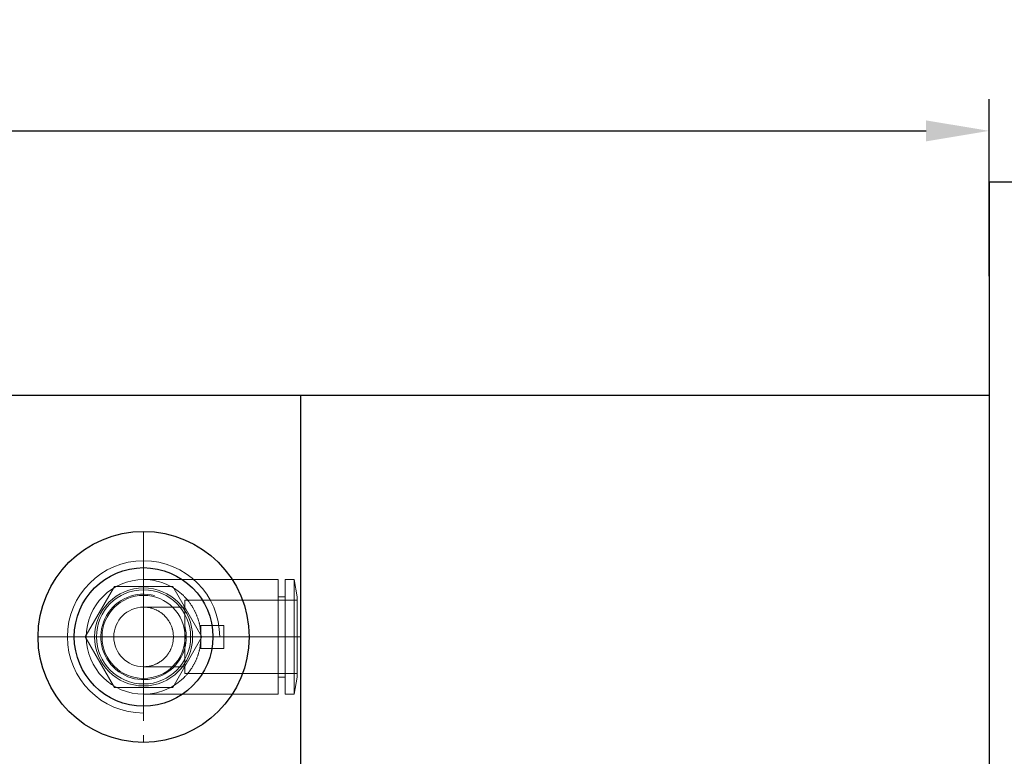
# Model space of a CAD drawing. Header units: millimetres. Extents: x 12686 to 16699, y 5703 to 8717.
# Tile 17 of 20: x 15445 to 15659, y 8357 to 8517. Entities that reach past the tile are written whole.
import ezdxf

# ---------------------------------------------------------------- set-up
doc = ezdxf.new("R2010")
doc.units = ezdxf.units.MM
doc.header["$MEASUREMENT"] = 0
doc.linetypes.add('CENTER', pattern=[50.8, 31.75, -6.35, 6.35, -6.35])
doc.layers.get('Defpoints').update_dxf_attribs({"lineweight": 25})
for name, color, linetype, lineweight in [('图层1', 7, 'Continuous', 25), ('图层2', 3, 'CENTER', 13), ('图层3', 2, 'Continuous', 13), ('图层7', 4, 'Continuous', 15)]:
    doc.layers.add(name, color=color, linetype=linetype, lineweight=lineweight)
doc.dimstyles.new('ISO-25', dxfattribs={"dimtxt": 2.5, "dimasz": 2.5, "dimexe": 1.25, "dimexo": 0.625, "dimtad": 1, "dimtxsty": 'Standard', "dimcen": 2.5, "dimadec": 0, "dimazin": 0, "dimtfac": 1, "dimtmove": 0, "dimatfit": 3, "dimfxl": 1, "dimarcsym": 0})

# ---------------------------------------------------------------- blocks, each defined once
blk = doc.blocks.new('*D4680')
at = {"layer": 'Defpoints', "color": 0}
for p in [(15656.14, 8492.92), (15073.14, 8458.72), (15656.14, 8457.77)]:
    blk.add_point(p, dxfattribs=at)
at = {"layer": '图层3', "color": 0, "lineweight": -2}
for p, q in [((15073.14, 8462.16), (15073.14, 8499.8)), ((15656.14, 8461.21), (15656.14, 8499.8)), ((15086.89, 8492.92), (15642.39, 8492.92))]:
    blk.add_line(p, q, dxfattribs=at)
at = {"layer": '图层3', "color": 0}
for points in [[(15086.89, 8495.21), (15086.89, 8490.63), (15073.14, 8492.92)], [(15642.39, 8490.63), (15642.39, 8495.21), (15656.14, 8492.92)]]:
    blk.add_solid(points, dxfattribs=at)
at = {"layer": '图层3', "color": 0, "insert": (15364.64, 8503.23), "char_height": 13.75, "attachment_point": 5}
blk.add_mtext('583', dxfattribs=at)
blk = doc.blocks.new('*D4685')
at = {"layer": 'Defpoints', "color": 0}
for p in [(16349.14, 8542.63), (16349.14, 8481.77), (15073.14, 8433.41)]:
    blk.add_point(p, dxfattribs=at)
at = {"layer": '图层3', "color": 0, "lineweight": -2}
for p, q in [((15073.14, 8436.53), (15073.14, 8548.88)), ((16349.14, 8484.9), (16349.14, 8548.88)), ((15085.64, 8542.63), (16336.64, 8542.63))]:
    blk.add_line(p, q, dxfattribs=at)
at = {"layer": '图层3', "color": 0}
for points in [[(15085.64, 8544.71), (15085.64, 8540.55), (15073.14, 8542.63)], [(16336.64, 8540.55), (16336.64, 8544.71), (16349.14, 8542.63)]]:
    blk.add_solid(points, dxfattribs=at)
at = {"layer": '图层3', "color": 0, "insert": (15711.14, 8552.01), "char_height": 12.5, "attachment_point": 5}
blk.add_mtext('1276', dxfattribs=at)

msp = doc.modelspace()

# ---------------------------------------------------------------- linework, layer by layer
at = {"layer": '图层1'}
for p, q in [((15699.137, 8481.773), (15656.137, 8481.773)), ((15656.137, 8481.773), (15656.137, 8213.773)), ((15388.137, 8435.273), (15656.137, 8435.273)), ((15506.137, 8260.273), (15506.137, 8435.273))]:
    msp.add_line(p, q, dxfattribs=at)
for radius in [23, 15.1]:
    msp.add_circle((15471.828, 8382.597), radius, dxfattribs=at)
at = {"layer": '图层2', "ltscale": 0.5}
for p, q in [((15471.828, 8405.597), (15471.828, 8359.597)), ((15448.828, 8382.597), (15494.828, 8382.597))]:
    msp.add_line(p, q, dxfattribs=at)
at = {"layer": '图层7'}
for p, q in [((15471.828, 8369.465), (15471.828, 8395.729)), ((15465.477, 8393.597), (15465.27, 8393.239)), ((15465.891, 8393.597), (15465.477, 8393.597)), ((15478.179, 8393.597), (15465.891, 8393.597)), ((15471.828, 8370.097), (15471.828, 8395.097)), ((15501.161, 8395.097), (15471.828, 8395.097)), ((15484.53, 8382.597), (15478.179, 8393.597)), ((15501.161, 8370.097), (15501.161, 8395.097)), ((15502.724, 8370.097), (15502.724, 8395.097)), ((15504.667, 8395.097), (15502.724, 8395.097)), ((15504.667, 8370.097), (15504.667, 8395.097)), ((15505.328, 8391.347), (15504.667, 8395.097)), ((15465.27, 8393.239), (15459.333, 8382.955)), ((15502.724, 8391.347), (15501.161, 8391.347)), ((15505.328, 8373.847), (15505.328, 8391.347)), ((15480.828, 8374.597), (15480.828, 8390.597)), ((15505.328, 8390.597), (15480.828, 8390.597)), ((15480.828, 8389.097), (15471.828, 8389.097)), ((15489.328, 8385.097), (15484.076, 8385.097)), ((15484.328, 8380.097), (15484.328, 8385.097)), ((15489.328, 8380.097), (15489.328, 8385.097)), ((15459.333, 8382.955), (15459.126, 8382.597)), ((15458.696, 8382.597), (15505.96, 8382.597)), ((15459.126, 8382.597), (15459.333, 8382.239)), ((15459.333, 8382.239), (15465.27, 8371.955)), ((15478.179, 8371.597), (15484.53, 8382.597)), ((15484.076, 8380.097), (15489.328, 8380.097)), ((15471.828, 8376.097), (15480.828, 8376.097)), ((15480.828, 8374.597), (15505.328, 8374.597)), ((15501.161, 8373.847), (15502.724, 8373.847)), ((15504.667, 8370.097), (15505.328, 8373.847)), ((15465.27, 8371.955), (15465.477, 8371.597)), ((15465.477, 8371.597), (15465.891, 8371.597)), ((15465.891, 8371.597), (15478.179, 8371.597)), ((15471.828, 8370.097), (15501.161, 8370.097)), ((15502.724, 8370.097), (15504.667, 8370.097))]:
    msp.add_line(p, q, dxfattribs=at)
for points in [[(15471.828, 8395.097), (15472.304, 8395.088), (15473.252, 8395.016), (15474.191, 8394.871), (15474.656, 8394.773), (15475.117, 8394.656), (15476.025, 8394.371), (15476.907, 8394.018), (15477.761, 8393.599), (15478.58, 8393.117), (15479.36, 8392.573), (15479.734, 8392.279), (15480.096, 8391.972), (15480.504, 8391.596), (15480.618, 8391.485), (15480.73, 8391.373), (15480.785, 8391.316), (15480.84, 8391.259), (15480.949, 8391.144), (15481.057, 8391.028), (15481.163, 8390.91), (15481.268, 8390.791), (15481.371, 8390.671), (15481.422, 8390.61), (15481.472, 8390.549), (15481.572, 8390.426), (15481.671, 8390.302), (15481.768, 8390.177), (15481.863, 8390.05), (15481.957, 8389.922), (15482.003, 8389.858), (15482.049, 8389.793), (15482.139, 8389.663), (15482.228, 8389.532), (15482.315, 8389.399), (15482.401, 8389.266), (15482.484, 8389.131), (15482.526, 8389.063), (15482.566, 8388.995), (15482.647, 8388.859), (15482.725, 8388.721), (15482.802, 8388.582), (15482.877, 8388.443), (15482.95, 8388.302), (15482.986, 8388.232), (15483.022, 8388.161), (15483.091, 8388.018), (15483.159, 8387.875), (15483.192, 8387.803), (15483.225, 8387.731), (15483.289, 8387.586), (15483.352, 8387.44), (15483.382, 8387.367), (15483.412, 8387.294), (15483.471, 8387.147), (15483.527, 8386.999), (15483.582, 8386.85), (15483.635, 8386.701), (15483.686, 8386.551), (15483.711, 8386.475), (15483.736, 8386.4), (15483.783, 8386.249), (15483.828, 8386.097), (15483.872, 8385.944), (15483.913, 8385.791), (15483.953, 8385.638), (15483.972, 8385.561), (15483.99, 8385.484), (15484.026, 8385.329), (15484.059, 8385.174), (15484.076, 8385.097)], [(15471.828, 8389.097), (15471.923, 8389.096), (15472.112, 8389.091), (15472.3, 8389.08), (15472.395, 8389.072), (15472.489, 8389.063), (15472.677, 8389.041), (15472.864, 8389.014), (15473.05, 8388.981), (15473.235, 8388.943), (15473.419, 8388.899), (15473.51, 8388.875), (15473.602, 8388.85), (15473.783, 8388.796), (15473.962, 8388.737), (15474.14, 8388.672), (15474.316, 8388.602), (15474.489, 8388.527), (15474.575, 8388.488), (15474.661, 8388.447), (15474.829, 8388.362), (15474.996, 8388.273), (15475.078, 8388.226), (15475.16, 8388.178), (15475.321, 8388.079), (15475.479, 8387.975), (15475.556, 8387.921), (15475.633, 8387.867), (15475.785, 8387.754), (15475.933, 8387.636), (15476.078, 8387.515), (15476.219, 8387.389), (15476.357, 8387.259), (15476.424, 8387.193), (15476.491, 8387.126), (15476.62, 8386.988), (15476.746, 8386.847), (15476.868, 8386.702), (15476.985, 8386.554), (15477.098, 8386.402), (15477.153, 8386.325), (15477.206, 8386.247), (15477.31, 8386.089), (15477.409, 8385.928), (15477.504, 8385.765), (15477.594, 8385.598), (15477.679, 8385.429), (15477.719, 8385.344), (15477.758, 8385.258), (15477.833, 8385.084), (15477.903, 8384.909), (15477.968, 8384.731), (15478.027, 8384.551), (15478.082, 8384.37), (15478.107, 8384.279), (15478.13, 8384.188), (15478.174, 8384.004), (15478.212, 8383.819), (15478.245, 8383.632), (15478.273, 8383.445), (15478.294, 8383.258), (15478.303, 8383.163), (15478.311, 8383.069), (15478.322, 8382.88), (15478.327, 8382.691), (15478.328, 8382.597), (15478.327, 8382.502), (15478.322, 8382.313), (15478.311, 8382.125), (15478.303, 8382.03), (15478.294, 8381.936), (15478.273, 8381.748), (15478.245, 8381.561), (15478.212, 8381.375), (15478.174, 8381.19), (15478.13, 8381.006), (15478.107, 8380.915), (15478.082, 8380.823), (15478.027, 8380.642), (15477.968, 8380.463), (15477.903, 8380.285), (15477.833, 8380.109), (15477.758, 8379.936), (15477.719, 8379.85), (15477.679, 8379.764), (15477.594, 8379.596), (15477.504, 8379.429), (15477.409, 8379.265), (15477.31, 8379.104), (15477.206, 8378.946), (15477.153, 8378.869), (15477.098, 8378.792), (15476.985, 8378.64), (15476.868, 8378.492), (15476.746, 8378.347), (15476.62, 8378.206), (15476.491, 8378.068), (15476.424, 8378.001), (15476.357, 8377.934), (15476.219, 8377.805), (15476.078, 8377.679), (15475.933, 8377.557), (15475.785, 8377.44), (15475.633, 8377.327), (15475.556, 8377.272), (15475.479, 8377.219), (15475.321, 8377.115), (15475.16, 8377.016), (15475.078, 8376.968), (15474.996, 8376.921), (15474.829, 8376.831), (15474.661, 8376.746), (15474.575, 8376.706), (15474.489, 8376.667), (15474.316, 8376.592), (15474.14, 8376.522), (15473.962, 8376.457), (15473.783, 8376.398), (15473.602, 8376.343), (15473.51, 8376.318), (15473.419, 8376.295), (15473.235, 8376.251), (15473.05, 8376.213), (15472.864, 8376.18), (15472.677, 8376.152), (15472.489, 8376.131), (15472.395, 8376.122), (15472.3, 8376.114), (15472.112, 8376.103), (15471.923, 8376.098), (15471.828, 8376.097)], [(15484.076, 8380.097), (15484.059, 8380.019), (15484.026, 8379.864), (15483.99, 8379.71), (15483.972, 8379.633), (15483.953, 8379.556), (15483.913, 8379.402), (15483.872, 8379.25), (15483.828, 8379.097), (15483.783, 8378.945), (15483.736, 8378.794), (15483.711, 8378.718), (15483.686, 8378.643), (15483.635, 8378.493), (15483.582, 8378.344), (15483.527, 8378.195), (15483.471, 8378.047), (15483.412, 8377.9), (15483.382, 8377.827), (15483.352, 8377.753), (15483.289, 8377.608), (15483.225, 8377.463), (15483.192, 8377.391), (15483.159, 8377.319), (15483.091, 8377.175), (15483.022, 8377.033), (15482.986, 8376.962), (15482.95, 8376.892), (15482.877, 8376.751), (15482.802, 8376.611), (15482.725, 8376.473), (15482.647, 8376.335), (15482.566, 8376.198), (15482.526, 8376.13), (15482.484, 8376.063), (15482.401, 8375.928), (15482.315, 8375.795), (15482.228, 8375.662), (15482.139, 8375.531), (15482.049, 8375.401), (15482.003, 8375.336), (15481.957, 8375.272), (15481.863, 8375.144), (15481.768, 8375.017), (15481.671, 8374.892), (15481.572, 8374.768), (15481.472, 8374.645), (15481.422, 8374.584), (15481.371, 8374.523), (15481.268, 8374.403), (15481.163, 8374.284), (15481.057, 8374.166), (15480.949, 8374.05), (15480.84, 8373.935), (15480.785, 8373.878), (15480.73, 8373.821), (15480.618, 8373.709), (15480.504, 8373.598), (15480.096, 8373.222), (15479.734, 8372.914), (15479.36, 8372.621), (15478.58, 8372.077), (15477.761, 8371.594), (15476.907, 8371.175), (15476.025, 8370.822), (15475.117, 8370.537), (15474.656, 8370.421), (15474.191, 8370.322), (15473.252, 8370.178), (15472.304, 8370.106), (15471.828, 8370.097)]]:
    msp.add_lwpolyline(points, dxfattribs=at)
for radius in [10.69, 10.259, 9.059]:
    msp.add_circle((15471.828, 8382.597), radius, dxfattribs=at)
for radius, start, end in [(16.6, 0, 270), (12.5, 90, 270), (9.316, 75, 15), (6.5, 90, 270), (12.5, 348.46304, 11.53696)]:
    msp.add_arc((15471.828, 8382.597), radius, start, end, dxfattribs=at)

# ---------------------------------------------------------------- dimensions: what is measured, and where the dimension line sits
at = {"layer": '图层3'}
for base, p1, p2, override, picture, middle in [((16349.137, 8542.631), (15073.137, 8433.405), (16349.137, 8481.773), {"dimscale": 5}, '*D4685', (15711.137, 8552.006)), ((15656.137, 8492.92), (15073.137, 8458.724), (15656.137, 8457.773), {"dimscale": 5.5, "dimdec": 0, "dimdsep": 46, "dimpost": ''}, '*D4680', (15364.637, 8503.233))]:
    dim = msp.add_linear_dim(base=base, p1=p1, p2=p2, dimstyle='ISO-25', override=override, dxfattribs=at)
    dim.commit()
    dim.dimension.update_dxf_attribs({"geometry": picture, "text_midpoint": middle})

doc.saveas('drawing.dxf')
